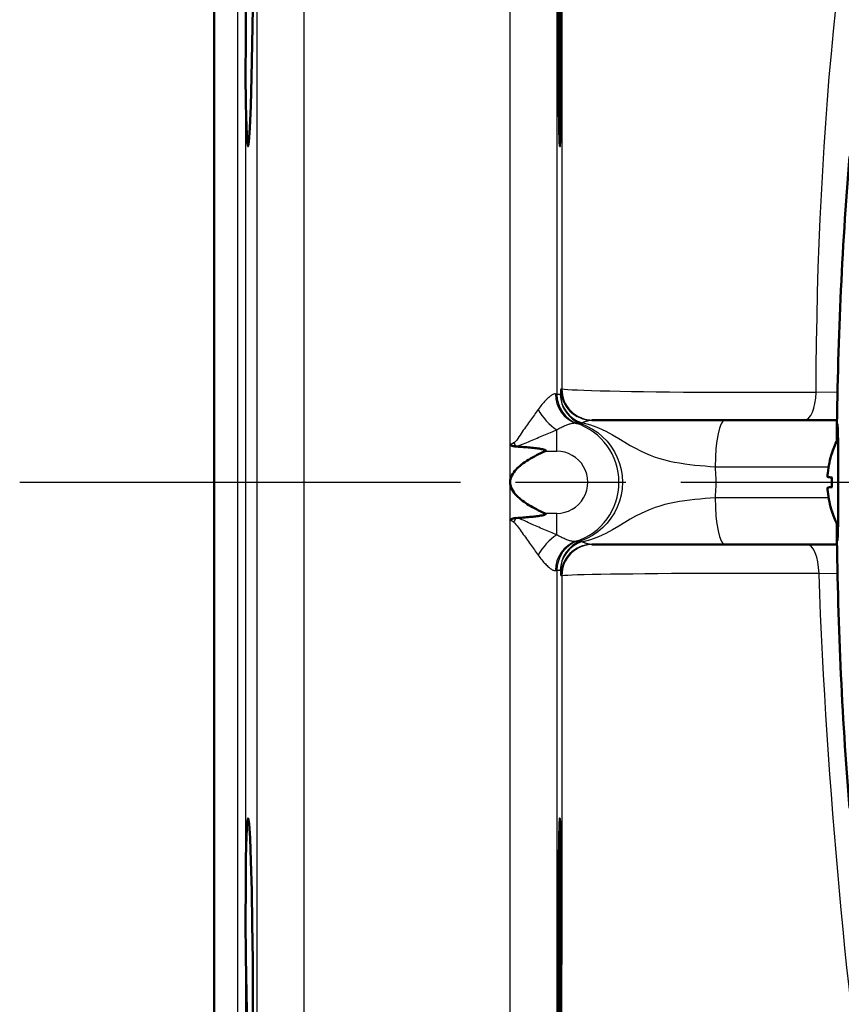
# Model space of a CAD drawing. Header units: millimetres. Extents: x 185 to 1856, y 145 to 1263.
# Tile 2 of 69: x 623 to 676, y 213 to 276. Entities that reach past the tile are written whole.
import ezdxf

# ---------------------------------------------------------------- set-up
doc = ezdxf.new("R2010")
doc.units = ezdxf.units.MM
doc.header["$LTSCALE"] = 5
doc.linetypes.add('CHAIN', pattern=[0.3543, 0.2362, -0.0295, 0.0591, -0.0295])
for name, color, linetype, lineweight in [('Mittellinie(DIN)', 4, 'CHAIN', 25), ('Sichtbare Kanten(DIN)', 7, 'Continuous', 50), ('Sichtbare tangentiale Kanten(DIN)', 3, 'Continuous', 25)]:
    doc.layers.add(name, color=color, linetype=linetype, lineweight=lineweight)

msp = doc.modelspace()

# ---------------------------------------------------------------- linework, layer by layer
at = {"layer": 'Mittellinie(DIN)', "linetype": 'CHAIN', "ltscale": 23.990969}
msp.add_line((622.781, 246.551), (957.781, 246.551), dxfattribs=at)
at = {"layer": 'Sichtbare Kanten(DIN)'}
for p, q in [((635.281, 177.551), (635.281, 315.551)), ((668.098, 250.551), (659.559, 250.551)), ((675.311, 250.551), (668.098, 250.551)), ((674.989, 248.429), (674.989, 248.426)), ((674.989, 246.855), (674.989, 246.248)), ((674.989, 244.676), (674.989, 244.674)), ((659.559, 242.551), (668.098, 242.551)), ((668.098, 242.551), (675.311, 242.551))]:
    msp.add_line(p, q, dxfattribs=at)
at = {"layer": 'Sichtbare Kanten(DIN)', "flags": 128}
for points in [[(637.757, 277.063), (637.728, 274.717), (637.688, 272.605), (637.638, 270.752), (637.58, 269.325), (637.519, 268.457), (637.459, 268.167), (637.402, 268.505), (637.356, 269.409), (637.322, 270.874), (637.305, 272.787), (637.306, 274.929), (637.325, 277.304)], [(657.544, 277.303), (657.55, 274.928), (657.551, 272.787), (657.545, 270.874), (657.534, 269.41), (657.518, 268.505), (657.499, 268.167), (657.479, 268.457), (657.459, 269.325), (657.44, 270.752), (657.423, 272.606), (657.41, 274.718), (657.4, 277.064)], [(675.302, 249.21), (675.312, 249.675), (675.322, 250.019), (675.334, 250.231), (675.345, 250.301), (675.356, 250.228), (675.366, 250.014), (675.376, 249.667), (675.384, 249.201), (675.39, 248.633), (675.394, 247.985), (675.397, 247.282), (675.398, 246.551), (675.397, 245.821), (675.394, 245.118), (675.39, 244.47), (675.384, 243.902), (675.376, 243.436), (675.366, 243.089), (675.356, 242.875), (675.345, 242.801), (675.334, 242.872), (675.322, 243.084), (675.312, 243.428), (675.302, 243.892)], [(654.307, 248.99), (654.308, 248.985), (654.311, 248.979), (654.315, 248.974), (654.321, 248.967), (654.329, 248.959), (654.339, 248.951), (654.35, 248.943), (654.364, 248.934), (654.379, 248.925), (654.397, 248.916), (654.418, 248.906), (654.439, 248.898), (654.46, 248.891), (654.481, 248.884), (654.502, 248.878), (654.522, 248.873), (654.543, 248.869), (654.563, 248.865), (654.582, 248.862), (654.6, 248.859), (654.618, 248.857), (654.635, 248.855), (654.651, 248.854), (654.668, 248.853)], [(654.668, 248.853), (654.762, 248.846), (654.857, 248.84), (654.956, 248.833), (655.058, 248.825), (655.161, 248.817), (655.267, 248.809), (655.373, 248.8), (655.48, 248.791), (655.585, 248.781), (655.69, 248.771), (655.792, 248.761), (655.891, 248.75), (655.987, 248.739), (656.078, 248.727), (656.165, 248.716), (656.245, 248.704), (656.32, 248.691), (656.39, 248.678), (656.454, 248.663), (656.509, 248.648), (656.553, 248.632), (656.588, 248.611), (656.594, 248.577), (656.554, 248.551)], [(656.554, 248.551), (656.412, 248.487), (656.271, 248.421), (656.133, 248.355), (655.998, 248.287), (655.866, 248.217), (655.737, 248.147), (655.611, 248.075), (655.489, 248.002), (655.37, 247.927), (655.256, 247.851), (655.147, 247.774), (655.042, 247.696), (654.943, 247.616), (654.85, 247.534), (654.762, 247.452), (654.682, 247.368), (654.606, 247.281), (654.536, 247.189), (654.472, 247.093), (654.416, 246.992), (654.37, 246.887), (654.336, 246.778), (654.314, 246.665), (654.307, 246.551)], [(674.72, 246.887), (674.718, 246.888), (674.717, 246.89), (674.715, 246.892), (674.714, 246.896), (674.713, 246.901), (674.712, 246.908), (674.711, 246.915), (674.71, 246.923), (674.71, 246.932), (674.709, 246.942), (674.709, 246.952), (674.709, 246.963), (674.709, 246.975), (674.709, 246.988), (674.71, 247.001), (674.71, 247.016), (674.711, 247.031), (674.712, 247.046), (674.713, 247.062), (674.714, 247.078), (674.715, 247.095), (674.717, 247.111), (674.718, 247.128), (674.72, 247.144)], [(654.307, 246.551), (654.315, 246.431), (654.339, 246.313), (654.377, 246.198), (654.428, 246.087), (654.49, 245.981), (654.56, 245.881), (654.637, 245.785), (654.72, 245.694), (654.809, 245.606), (654.902, 245.522), (654.999, 245.441), (655.098, 245.365), (655.198, 245.292), (655.299, 245.223), (655.405, 245.153), (655.515, 245.085), (655.63, 245.017), (655.75, 244.949), (655.874, 244.881), (656.002, 244.815), (656.134, 244.748), (656.27, 244.682), (656.41, 244.617), (656.554, 244.551)], [(674.72, 245.959), (674.718, 245.975), (674.717, 245.992), (674.715, 246.008), (674.714, 246.024), (674.713, 246.041), (674.712, 246.057), (674.711, 246.072), (674.71, 246.087), (674.71, 246.101), (674.709, 246.115), (674.709, 246.128), (674.709, 246.14), (674.709, 246.151), (674.709, 246.161), (674.71, 246.171), (674.71, 246.18), (674.711, 246.188), (674.712, 246.195), (674.713, 246.201), (674.714, 246.206), (674.715, 246.21), (674.717, 246.213), (674.718, 246.215), (674.72, 246.216)], [(656.554, 244.551), (656.58, 244.537), (656.599, 244.515), (656.587, 244.49), (656.554, 244.471), (656.505, 244.454), (656.442, 244.437), (656.369, 244.421), (656.287, 244.406), (656.199, 244.392), (656.108, 244.379), (656.016, 244.368), (655.926, 244.357), (655.841, 244.347), (655.754, 244.338), (655.662, 244.329), (655.567, 244.32), (655.468, 244.311), (655.364, 244.302), (655.257, 244.293), (655.146, 244.285), (655.032, 244.276), (654.914, 244.267), (654.793, 244.259), (654.668, 244.25)], [(654.668, 244.25), (654.65, 244.249), (654.631, 244.247), (654.612, 244.245), (654.592, 244.243), (654.572, 244.24), (654.552, 244.236), (654.531, 244.232), (654.51, 244.227), (654.49, 244.222), (654.469, 244.215), (654.448, 244.209), (654.428, 244.201), (654.408, 244.192), (654.39, 244.184), (654.375, 244.175), (654.361, 244.167), (654.349, 244.159), (654.338, 244.151), (654.329, 244.144), (654.322, 244.137), (654.315, 244.13), (654.311, 244.124), (654.308, 244.118), (654.307, 244.112)], [(637.402, 211.536), (637.356, 213.678), (637.322, 216.037), (637.305, 218.399), (637.306, 220.517), (637.325, 222.397), (637.36, 223.807), (637.407, 224.659), (637.465, 224.934), (637.525, 224.586)], [(657.477, 224.586), (657.497, 224.934), (657.517, 224.659), (657.532, 223.807), (657.544, 222.397), (657.55, 220.517), (657.551, 218.399), (657.545, 216.038), (657.534, 213.678), (657.518, 211.536)], [(637.525, 224.586), (637.586, 223.661), (637.643, 222.184), (637.693, 220.3), (637.732, 218.161), (637.759, 215.804), (637.773, 213.47), (637.772, 211.363)], [(657.395, 211.363), (657.395, 213.47), (657.399, 215.804), (657.408, 218.16), (657.421, 220.3), (657.438, 222.183), (657.457, 223.661), (657.477, 224.586)]]:
    msp.add_lwpolyline(points, dxfattribs=at)
at = {"layer": 'Sichtbare Kanten(DIN)'}
for centre, radius, start, end in [((940.281, 246.551), 265, 175.46329, 179.42868), ((680.681, 246.551), 6, 152.04084, 161.33633), ((675.121, 248.429), 0.132, 161.33633, 180), ((675.121, 244.674), 0.132, 180, 198.66367), ((680.681, 246.551), 6, 198.66367, 207.95916), ((940.281, 246.551), 265, 180.57132, 184.53671)]:
    msp.add_arc(centre, radius, start, end, dxfattribs=at)
for centre, major_axis, ratio, start_param, end_param in [((680.665, 246.55), (-0.458, 5.98), 0.996172, 1.172695, 1.395451), ((680.665, 246.371), (-5.974, 0.523), 0.00668, 0.099142, 0.321898), ((680.665, 246.732), (-5.974, -0.523), 0.00668, 5.961287, 6.184043), ((680.665, 246.553), (0.458, 5.98), 0.996172, 1.746142, 1.968898)]:
    msp.add_ellipse(centre, major_axis=major_axis, ratio=ratio, start_param=start_param, end_param=end_param, dxfattribs=at)
at = {"layer": 'Sichtbare tangentiale Kanten(DIN)'}
for p, q in [((641.037, 348.551), (641.037, 144.551)), ((654.307, 246.551), (654.307, 348.551)), ((638.038, 147.473), (638.038, 345.63)), ((657.307, 345.578), (657.307, 252.208)), ((637.295, 317.266), (637.295, 175.837)), ((636.796, 176.677), (636.796, 316.426)), ((657.529, 252.208), (657.307, 252.208)), ((657.63, 252.55), (657.56, 252.55)), ((675.344, 252.339), (673.972, 252.334)), ((658.641, 250.323), (658.863, 250.323)), ((657.298, 248.551), (657.298, 249.931)), ((654.307, 248.876), (654.307, 248.99)), ((656.554, 248.551), (657.298, 248.551)), ((674.996, 248.472), (674.996, 248.448)), ((667.486, 247.551), (674.774, 247.551)), ((654.307, 144.551), (654.307, 246.551)), ((674.996, 246.854), (674.996, 246.249)), ((674.774, 245.551), (667.486, 245.551)), ((657.298, 244.551), (656.554, 244.551)), ((657.298, 243.172), (657.298, 244.551)), ((674.996, 244.655), (674.996, 244.631)), ((654.307, 244.112), (654.307, 244.227)), ((658.863, 242.78), (658.641, 242.78)), ((657.307, 240.895), (657.307, 147.525)), ((657.307, 240.895), (657.529, 240.895)), ((674.158, 240.7), (675.346, 240.692)), ((657.56, 240.553), (657.628, 240.553))]:
    msp.add_line(p, q, dxfattribs=at)
at = {"layer": 'Sichtbare tangentiale Kanten(DIN)', "flags": 128}
for points in [[(657.626, 277.08), (657.626, 275.312), (657.627, 273.519), (657.627, 271.7), (657.628, 269.858), (657.628, 267.995), (657.629, 266.112), (657.629, 264.211), (657.629, 262.295), (657.63, 260.365), (657.63, 258.424), (657.63, 256.472), (657.63, 254.514), (657.63, 252.548)], [(673.972, 252.334), (673.982, 253.947), (674.001, 255.556), (674.029, 257.158), (674.067, 258.754), (674.114, 260.342), (674.17, 261.92), (674.235, 263.489), (674.309, 265.046), (674.393, 266.591), (674.486, 268.122), (674.588, 269.64), (674.7, 271.141), (674.82, 272.63), (674.95, 274.107), (675.09, 275.572), (675.239, 277.026)], [(657.223, 252.226), (657.2, 252.232), (657.175, 252.233), (657.146, 252.23), (657.115, 252.222), (657.082, 252.21), (657.046, 252.194), (657.007, 252.173), (656.967, 252.148), (656.924, 252.119), (656.879, 252.086), (656.832, 252.049), (656.783, 252.008), (656.733, 251.963), (656.681, 251.915), (656.628, 251.862), (656.573, 251.807), (656.517, 251.747), (656.46, 251.684), (656.402, 251.618), (656.343, 251.548), (656.284, 251.475), (656.224, 251.399), (656.163, 251.319), (656.102, 251.237)], [(657.307, 252.208), (657.306, 252.207), (657.306, 252.206), (657.305, 252.205), (657.304, 252.205), (657.302, 252.204), (657.3, 252.204), (657.298, 252.204), (657.296, 252.204), (657.294, 252.205), (657.291, 252.205), (657.288, 252.206), (657.284, 252.206), (657.281, 252.207), (657.277, 252.208), (657.273, 252.21), (657.268, 252.211), (657.263, 252.212), (657.258, 252.214), (657.253, 252.216), (657.248, 252.217), (657.242, 252.219), (657.236, 252.222), (657.23, 252.224), (657.223, 252.226)], [(657.533, 252.247), (657.533, 252.244), (657.533, 252.241), (657.533, 252.238), (657.533, 252.235), (657.532, 252.232), (657.532, 252.23), (657.532, 252.227), (657.532, 252.225), (657.532, 252.223), (657.532, 252.221), (657.531, 252.219), (657.531, 252.218), (657.531, 252.216), (657.531, 252.215), (657.531, 252.213), (657.53, 252.212), (657.53, 252.211), (657.53, 252.21), (657.53, 252.209), (657.53, 252.209), (657.53, 252.208), (657.529, 252.208), (657.529, 252.208), (657.529, 252.208)], [(657.56, 252.55), (657.559, 252.549), (657.558, 252.547), (657.557, 252.544), (657.556, 252.539), (657.555, 252.534), (657.553, 252.527), (657.552, 252.519), (657.551, 252.509), (657.55, 252.499), (657.549, 252.488), (657.548, 252.476), (657.547, 252.463), (657.546, 252.449), (657.544, 252.434), (657.543, 252.418), (657.542, 252.402), (657.541, 252.385), (657.54, 252.367), (657.539, 252.348), (657.538, 252.329), (657.537, 252.309), (657.535, 252.289), (657.534, 252.268), (657.533, 252.247)], [(673.972, 252.334), (673.059, 252.327), (672.119, 252.322), (671.162, 252.318), (670.196, 252.316), (669.229, 252.316), (668.264, 252.317), (667.308, 252.321), (666.365, 252.326), (665.445, 252.333), (664.553, 252.341), (663.696, 252.351), (662.877, 252.362), (662.102, 252.374), (661.375, 252.388), (660.702, 252.402), (660.087, 252.417), (659.535, 252.433), (659.049, 252.449), (658.631, 252.466), (658.283, 252.483), (658.006, 252.5), (657.804, 252.517), (657.678, 252.533), (657.63, 252.55)], [(656.102, 251.236), (656.042, 251.154), (655.982, 251.071), (655.921, 250.986), (655.86, 250.9), (655.798, 250.814), (655.735, 250.726), (655.672, 250.637), (655.609, 250.547), (655.545, 250.457), (655.48, 250.365), (655.415, 250.274), (655.35, 250.181), (655.284, 250.089), (655.218, 249.996), (655.152, 249.9), (655.084, 249.796), (655.015, 249.687), (654.945, 249.577), (654.874, 249.467), (654.802, 249.362), (654.729, 249.264), (654.654, 249.176), (654.578, 249.102), (654.501, 249.043)], [(657.299, 249.931), (657.371, 249.972), (657.441, 250.011), (657.511, 250.048), (657.579, 250.083), (657.646, 250.116), (657.711, 250.147), (657.775, 250.176), (657.837, 250.202), (657.898, 250.227), (657.956, 250.25), (658.013, 250.271), (658.068, 250.29), (658.121, 250.307), (658.171, 250.321), (658.22, 250.334), (658.266, 250.345), (658.31, 250.353), (658.352, 250.359), (658.391, 250.364), (658.427, 250.366), (658.46, 250.366), (658.491, 250.363), (658.519, 250.359), (658.544, 250.352)], [(658.544, 250.352), (658.552, 250.35), (658.559, 250.348), (658.566, 250.346), (658.572, 250.344), (658.579, 250.342), (658.584, 250.34), (658.59, 250.338), (658.595, 250.336), (658.601, 250.335), (658.605, 250.333), (658.61, 250.332), (658.614, 250.331), (658.618, 250.329), (658.621, 250.328), (658.625, 250.327), (658.628, 250.326), (658.63, 250.326), (658.633, 250.325), (658.635, 250.324), (658.636, 250.324), (658.638, 250.324), (658.639, 250.323), (658.64, 250.323), (658.641, 250.323)], [(658.863, 250.323), (658.865, 250.323), (658.867, 250.322), (658.87, 250.322), (658.872, 250.322), (658.874, 250.323), (658.876, 250.323), (658.879, 250.324), (658.881, 250.325), (658.884, 250.326), (658.886, 250.327), (658.889, 250.329), (658.891, 250.331), (658.894, 250.333), (658.896, 250.335), (658.899, 250.338), (658.902, 250.34), (658.905, 250.343), (658.907, 250.346), (658.91, 250.35), (658.913, 250.353), (658.916, 250.357), (658.919, 250.361), (658.922, 250.365), (658.925, 250.37)], [(658.863, 250.323), (659.24, 250.167), (659.599, 249.974), (659.937, 249.744), (660.25, 249.482), (660.534, 249.189), (660.787, 248.867), (661.006, 248.521), (661.189, 248.154), (661.334, 247.769), (661.438, 247.37), (661.502, 246.962), (661.523, 246.551), (661.502, 246.141), (661.438, 245.733), (661.334, 245.334), (661.189, 244.949), (661.006, 244.582), (660.787, 244.236), (660.534, 243.914), (660.25, 243.621), (659.937, 243.359), (659.599, 243.129), (659.24, 242.936), (658.863, 242.78)], [(658.912, 250.4), (659.47, 250.245), (659.982, 250.053), (660.453, 249.834), (660.888, 249.601), (661.291, 249.364), (661.666, 249.134), (662.019, 248.923), (662.356, 248.737), (662.682, 248.571), (663, 248.423), (663.313, 248.292), (663.623, 248.177), (663.932, 248.077), (664.243, 247.989), (664.558, 247.914), (664.878, 247.849), (665.201, 247.793), (665.527, 247.744), (665.854, 247.701), (666.182, 247.663), (666.511, 247.63), (666.84, 247.601), (667.165, 247.575), (667.486, 247.551)], [(658.925, 250.37), (658.95, 250.382), (658.975, 250.395), (659, 250.407), (659.026, 250.419), (659.052, 250.43), (659.078, 250.441), (659.104, 250.452), (659.13, 250.462), (659.157, 250.472), (659.183, 250.482), (659.21, 250.491), (659.237, 250.499), (659.264, 250.507), (659.29, 250.514), (659.317, 250.521), (659.344, 250.527), (659.372, 250.533), (659.399, 250.537), (659.426, 250.542), (659.453, 250.545), (659.48, 250.548), (659.507, 250.55), (659.533, 250.551), (659.56, 250.551)], [(654.668, 248.853), (654.796, 248.891), (654.919, 248.932), (655.04, 248.975), (655.157, 249.02), (655.271, 249.067), (655.384, 249.114), (655.495, 249.162), (655.605, 249.211), (655.715, 249.259), (655.826, 249.306), (655.936, 249.353), (656.045, 249.4), (656.154, 249.447), (656.262, 249.493), (656.37, 249.539), (656.476, 249.585), (656.582, 249.63), (656.688, 249.675), (656.792, 249.719), (656.895, 249.763), (656.998, 249.806), (657.099, 249.848), (657.199, 249.89), (657.298, 249.931)], [(654.524, 249.104), (654.515, 249.096), (654.507, 249.089), (654.498, 249.081), (654.49, 249.074), (654.481, 249.067), (654.473, 249.06), (654.464, 249.054), (654.455, 249.047), (654.446, 249.041), (654.437, 249.035), (654.428, 249.029), (654.419, 249.024), (654.41, 249.019), (654.401, 249.014), (654.392, 249.01), (654.383, 249.006), (654.373, 249.003), (654.364, 249), (654.355, 248.997), (654.345, 248.995), (654.336, 248.993), (654.326, 248.992), (654.317, 248.991), (654.307, 248.991)], [(654.307, 246.551), (654.307, 246.647), (654.307, 246.743), (654.307, 246.839), (654.307, 246.935), (654.307, 247.032), (654.307, 247.128), (654.307, 247.224), (654.307, 247.321), (654.307, 247.417), (654.307, 247.514), (654.307, 247.611), (654.307, 247.708), (654.307, 247.805), (654.307, 247.902), (654.307, 247.999), (654.307, 248.096), (654.307, 248.193), (654.307, 248.29), (654.307, 248.388), (654.307, 248.485), (654.307, 248.583), (654.307, 248.68), (654.307, 248.778), (654.307, 248.876)], [(667.486, 245.551), (667.495, 245.635), (667.504, 245.718), (667.512, 245.801), (667.519, 245.885), (667.525, 245.968), (667.531, 246.052), (667.536, 246.135), (667.539, 246.218), (667.542, 246.302), (667.544, 246.385), (667.546, 246.468), (667.546, 246.551), (667.546, 246.635), (667.544, 246.718), (667.542, 246.801), (667.539, 246.885), (667.536, 246.968), (667.531, 247.051), (667.525, 247.135), (667.519, 247.218), (667.512, 247.301), (667.504, 247.385), (667.495, 247.468), (667.486, 247.551)], [(654.307, 244.227), (654.307, 244.325), (654.307, 244.423), (654.307, 244.52), (654.307, 244.618), (654.307, 244.715), (654.307, 244.813), (654.307, 244.91), (654.307, 245.007), (654.307, 245.104), (654.307, 245.201), (654.307, 245.298), (654.307, 245.395), (654.307, 245.492), (654.307, 245.589), (654.307, 245.685), (654.307, 245.782), (654.307, 245.878), (654.307, 245.975), (654.307, 246.071), (654.307, 246.167), (654.307, 246.264), (654.307, 246.36), (654.307, 246.456), (654.307, 246.551)], [(667.486, 245.551), (667.165, 245.528), (666.84, 245.502), (666.511, 245.473), (666.182, 245.44), (665.854, 245.402), (665.527, 245.359), (665.201, 245.31), (664.878, 245.254), (664.558, 245.189), (664.243, 245.113), (663.932, 245.026), (663.623, 244.926), (663.313, 244.811), (663, 244.68), (662.682, 244.532), (662.356, 244.366), (662.019, 244.18), (661.666, 243.969), (661.291, 243.739), (660.888, 243.502), (660.453, 243.268), (659.982, 243.05), (659.47, 242.858), (658.912, 242.703)], [(654.307, 244.112), (654.317, 244.112), (654.326, 244.111), (654.336, 244.11), (654.345, 244.108), (654.355, 244.106), (654.364, 244.103), (654.373, 244.1), (654.383, 244.097), (654.392, 244.093), (654.401, 244.089), (654.41, 244.084), (654.419, 244.079), (654.428, 244.074), (654.437, 244.068), (654.446, 244.062), (654.455, 244.056), (654.464, 244.049), (654.473, 244.043), (654.481, 244.036), (654.49, 244.029), (654.498, 244.022), (654.507, 244.014), (654.515, 244.007), (654.524, 243.999)], [(654.524, 243.999), (654.6, 243.923), (654.674, 243.843), (654.746, 243.758), (654.817, 243.669), (654.885, 243.578), (654.953, 243.484), (655.02, 243.39), (655.086, 243.295), (655.152, 243.2), (655.218, 243.107), (655.284, 243.014), (655.35, 242.921), (655.415, 242.829), (655.48, 242.737), (655.545, 242.646), (655.609, 242.556), (655.672, 242.466), (655.735, 242.377), (655.798, 242.289), (655.86, 242.202), (655.921, 242.117), (655.982, 242.032), (656.042, 241.949), (656.102, 241.867)], [(657.298, 243.172), (657.199, 243.213), (657.099, 243.255), (656.998, 243.297), (656.895, 243.34), (656.792, 243.384), (656.688, 243.428), (656.582, 243.473), (656.476, 243.518), (656.37, 243.564), (656.262, 243.61), (656.154, 243.656), (656.045, 243.703), (655.936, 243.75), (655.826, 243.797), (655.715, 243.846), (655.602, 243.898), (655.487, 243.954), (655.371, 244.01), (655.252, 244.065), (655.132, 244.119), (655.01, 244.169), (654.886, 244.213), (654.759, 244.251), (654.631, 244.281)], [(658.544, 242.75), (658.519, 242.744), (658.491, 242.739), (658.46, 242.737), (658.426, 242.737), (658.39, 242.739), (658.351, 242.744), (658.309, 242.75), (658.265, 242.759), (658.219, 242.769), (658.17, 242.782), (658.12, 242.797), (658.067, 242.813), (658.012, 242.832), (657.955, 242.853), (657.896, 242.876), (657.835, 242.901), (657.772, 242.928), (657.709, 242.957), (657.643, 242.988), (657.577, 243.021), (657.509, 243.056), (657.44, 243.093), (657.369, 243.131), (657.298, 243.172)], [(658.641, 242.78), (658.64, 242.78), (658.639, 242.78), (658.638, 242.779), (658.636, 242.779), (658.635, 242.779), (658.633, 242.778), (658.63, 242.777), (658.628, 242.776), (658.625, 242.775), (658.621, 242.774), (658.618, 242.773), (658.614, 242.772), (658.61, 242.771), (658.605, 242.769), (658.6, 242.768), (658.595, 242.766), (658.59, 242.765), (658.584, 242.763), (658.578, 242.761), (658.572, 242.759), (658.566, 242.757), (658.559, 242.755), (658.552, 242.753), (658.544, 242.75)], [(658.925, 242.733), (658.922, 242.738), (658.919, 242.742), (658.916, 242.746), (658.913, 242.75), (658.91, 242.753), (658.907, 242.756), (658.905, 242.76), (658.902, 242.762), (658.899, 242.765), (658.896, 242.768), (658.894, 242.77), (658.891, 242.772), (658.889, 242.774), (658.886, 242.775), (658.884, 242.777), (658.881, 242.778), (658.879, 242.779), (658.876, 242.78), (658.874, 242.78), (658.872, 242.781), (658.869, 242.781), (658.867, 242.781), (658.865, 242.78), (658.863, 242.78)], [(659.56, 242.551), (659.533, 242.552), (659.507, 242.553), (659.48, 242.555), (659.453, 242.558), (659.426, 242.561), (659.399, 242.565), (659.372, 242.57), (659.345, 242.576), (659.317, 242.582), (659.291, 242.589), (659.264, 242.596), (659.237, 242.604), (659.21, 242.612), (659.183, 242.621), (659.157, 242.631), (659.13, 242.64), (659.104, 242.651), (659.078, 242.661), (659.052, 242.673), (659.026, 242.684), (659, 242.696), (658.975, 242.708), (658.95, 242.721), (658.925, 242.733)], [(656.102, 241.867), (656.162, 241.785), (656.222, 241.706), (656.282, 241.63), (656.341, 241.557), (656.4, 241.488), (656.458, 241.421), (656.515, 241.358), (656.571, 241.299), (656.626, 241.242), (656.68, 241.19), (656.732, 241.141), (656.782, 241.096), (656.831, 241.055), (656.878, 241.018), (656.923, 240.984), (656.965, 240.955), (657.006, 240.93), (657.045, 240.909), (657.081, 240.893), (657.115, 240.881), (657.146, 240.873), (657.174, 240.87), (657.2, 240.871), (657.223, 240.877)], [(657.223, 240.877), (657.23, 240.879), (657.236, 240.881), (657.242, 240.884), (657.248, 240.886), (657.253, 240.887), (657.259, 240.889), (657.264, 240.891), (657.268, 240.892), (657.273, 240.893), (657.277, 240.895), (657.281, 240.896), (657.284, 240.897), (657.288, 240.897), (657.291, 240.898), (657.294, 240.898), (657.296, 240.899), (657.298, 240.899), (657.3, 240.899), (657.302, 240.898), (657.304, 240.898), (657.305, 240.898), (657.306, 240.897), (657.306, 240.896), (657.307, 240.895)], [(657.529, 240.895), (657.529, 240.895), (657.529, 240.895), (657.53, 240.895), (657.53, 240.894), (657.53, 240.894), (657.53, 240.893), (657.53, 240.892), (657.53, 240.891), (657.531, 240.89), (657.531, 240.888), (657.531, 240.887), (657.531, 240.885), (657.531, 240.884), (657.532, 240.882), (657.532, 240.88), (657.532, 240.878), (657.532, 240.875), (657.532, 240.873), (657.532, 240.871), (657.533, 240.868), (657.533, 240.865), (657.533, 240.862), (657.533, 240.859), (657.533, 240.856)], [(657.533, 240.856), (657.534, 240.835), (657.535, 240.814), (657.537, 240.794), (657.538, 240.774), (657.539, 240.755), (657.54, 240.736), (657.541, 240.718), (657.542, 240.701), (657.543, 240.685), (657.544, 240.669), (657.546, 240.654), (657.547, 240.64), (657.548, 240.627), (657.549, 240.615), (657.55, 240.604), (657.551, 240.594), (657.552, 240.584), (657.553, 240.576), (657.555, 240.569), (657.556, 240.564), (657.557, 240.559), (657.558, 240.556), (657.559, 240.554), (657.56, 240.553)], [(657.628, 240.553), (657.676, 240.565), (657.803, 240.576), (658.007, 240.588), (658.288, 240.6), (658.644, 240.612), (659.071, 240.623), (659.568, 240.634), (660.132, 240.645), (660.76, 240.656), (661.445, 240.666), (662.184, 240.675), (662.971, 240.683), (663.801, 240.691), (664.67, 240.698), (665.572, 240.703), (666.502, 240.708), (667.455, 240.711), (668.423, 240.713), (669.398, 240.714), (670.375, 240.714), (671.347, 240.712), (672.306, 240.709), (673.245, 240.705), (674.158, 240.7)], [(676.235, 212.846), (676.091, 214.103), (675.954, 215.35), (675.824, 216.589), (675.7, 217.823), (675.582, 219.054), (675.469, 220.284), (675.36, 221.516), (675.254, 222.751), (675.152, 223.992), (675.053, 225.241), (674.956, 226.5), (674.861, 227.768), (674.77, 229.042), (674.684, 230.32), (674.602, 231.603), (674.525, 232.89), (674.452, 234.18), (674.384, 235.473), (674.321, 236.769), (674.263, 238.067), (674.21, 239.366), (674.162, 240.667)], [(657.628, 240.513), (657.628, 238.943), (657.627, 237.377), (657.627, 235.815), (657.626, 234.258), (657.626, 232.707), (657.625, 231.163), (657.625, 229.626), (657.624, 228.098), (657.623, 226.579), (657.622, 225.07), (657.621, 223.572), (657.621, 222.084), (657.62, 220.608), (657.619, 219.143), (657.618, 217.69), (657.617, 216.249), (657.616, 214.82), (657.614, 213.403), (657.613, 211.999)]]:
    msp.add_lwpolyline(points, dxfattribs=at)
at = {"layer": 'Sichtbare tangentiale Kanten(DIN)'}
msp.add_arc((657.298, 246.551), 4, 288.14999, 71.85001, dxfattribs=at)
for centre, major_axis, ratio, start_param, end_param in [((659.167, 252.253), (-0.603, -1.907), 0.969259, 5.022982, 6.272137), ((659.307, 252.209), (0.001, -2), 0.999962, 4.712389, 5.943099), ((659.529, 252.209), (0.002, -2), 0.999962, 4.712011, 5.942635), ((659.533, 252.248), (-1.997, 0.103), 0.986494, 0.053139, 1.312821), ((659.56, 252.551), (0, -2), 0.999962, 4.713137, 6.283185), ((659.63, 252.551), (0, -2), 0.999962, 4.713233, 6.283185), ((673.248, 252.551), (0, -2), 0.364026, 0, 1.461854), ((657.298, 251.31), (1.273, -1.543), 0.518287, 4.352548, 5.273406), ((668.098, 247.551), (0, 3), 0.20381, 0, 1.570796), ((654.668, 249.154), (0.989, -1.738), 0.075121, 4.698373, 4.843671), ((657.298, 246.551), (2, 0), 0.999962, 4.712389, 7.853982), ((668.098, 245.551), (0, -3), 0.20381, 4.712389, 6.283185), ((654.668, 243.949), (-0.989, -1.738), 0.075121, 4.581107, 4.726405), ((657.298, 241.793), (-1.273, -1.543), 0.518287, 4.151372, 5.07223), ((659.167, 240.85), (-0.603, 1.907), 0.969259, 0.011049, 1.260203), ((659.307, 240.894), (0.001, 2), 0.999962, 0.340165, 1.570876), ((659.529, 240.894), (0.002, 2), 0.999962, 0.34055, 1.571174), ((659.533, 240.855), (-1.997, -0.103), 0.986494, 4.970364, 6.230047), ((659.56, 240.551), (0, 2), 0.999962, 0, 1.570048), ((659.628, 240.551), (0, 2), 0.999962, 0, 1.569955), ((673.403, 240.551), (0, 2), 0.37858, 4.786819, 6.283185)]:
    msp.add_ellipse(centre, major_axis=major_axis, ratio=ratio, start_param=start_param, end_param=end_param, dxfattribs=at)

doc.saveas('drawing.dxf')
